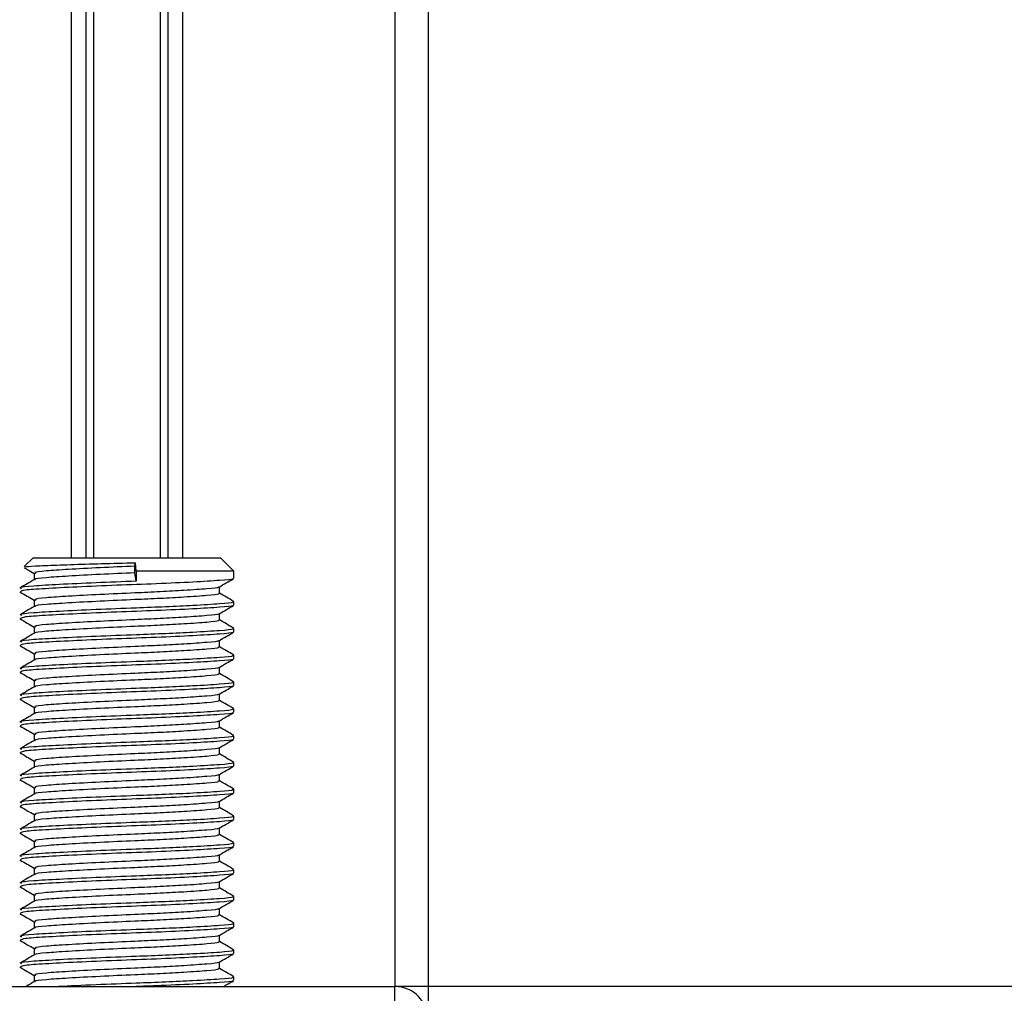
# Model space of a CAD drawing. Header units: millimetres. Extents: x 0 to 420, y 0 to 297.
# Tile 46 of 106: x 138.43 to 142.33, y 199.84 to 203.69. Entities that reach past the tile are written whole.
import ezdxf

# ---------------------------------------------------------------- set-up
doc = ezdxf.new("R2010")
doc.units = ezdxf.units.MM

msp = doc.modelspace()

# ---------------------------------------------------------------- linework, layer by layer
at = {"color": 7, "linetype": 'Continuous', "lineweight": 25}
for p, q in [((139.91248, 233.81157), (139.91248, 199.86487)), ((140.04509, 233.81157), (140.04509, 199.86487)), ((138.63152, 228.61879), (138.63152, 201.56221)), ((138.68902, 228.61879), (138.68902, 201.56221)), ((138.71947, 228.61879), (138.71947, 201.56221)), ((138.98382, 228.61879), (138.98382, 201.56221)), ((139.01427, 228.61879), (139.01427, 201.56221)), ((139.07177, 228.61879), (139.07177, 201.56221)), ((138.48035, 201.56221), (138.44592, 201.52777)), ((138.48035, 201.56221), (139.22294, 201.56221)), ((138.88346, 201.52906), (138.88552, 201.54279)), ((138.88844, 201.50916), (138.88552, 201.54279)), ((139.27598, 201.50916), (139.22294, 201.56221)), ((138.88346, 201.50253), (138.88346, 201.52906)), ((138.88844, 201.46938), (138.88346, 201.50253)), ((138.88844, 201.50916), (138.88844, 201.46938)), ((139.27598, 201.50916), (138.88844, 201.50916)), ((139.27598, 201.48113), (139.27598, 201.50916)), ((138.48473, 201.50097), (138.48473, 201.47522)), ((138.42791, 201.42714), (138.43149, 201.42655)), ((139.21856, 201.42141), (139.21856, 201.44727)), ((138.48473, 201.39489), (138.48473, 201.36913)), ((139.27598, 201.37504), (139.27598, 201.3883)), ((138.42791, 201.32105), (138.43149, 201.32046)), ((139.21856, 201.31533), (139.21856, 201.34119)), ((138.48473, 201.28881), (138.48473, 201.26305)), ((139.27598, 201.26896), (139.27598, 201.28222)), ((139.21856, 201.20924), (139.21856, 201.2351)), ((138.42791, 201.21497), (138.43149, 201.21438)), ((138.48473, 201.18272), (138.48473, 201.15696)), ((139.27598, 201.16287), (139.27598, 201.17614)), ((139.21856, 201.10316), (139.21856, 201.12902)), ((138.42791, 201.10888), (138.43149, 201.1083)), ((138.48473, 201.07664), (138.48473, 201.05088)), ((139.27598, 201.05679), (139.27598, 201.07005)), ((138.42791, 201.0028), (138.43149, 201.00221)), ((139.21856, 200.99708), (139.21856, 201.02294)), ((138.48473, 200.97056), (138.48473, 200.9448)), ((139.27598, 200.95071), (139.27598, 200.96397)), ((139.21856, 200.89099), (139.21856, 200.91685)), ((138.42791, 200.89672), (138.43149, 200.89613)), ((138.48473, 200.86447), (138.48473, 200.83871)), ((139.27598, 200.84462), (139.27598, 200.85788)), ((139.21856, 200.78491), (139.21856, 200.81077)), ((138.42791, 200.79063), (138.43149, 200.79005)), ((138.48473, 200.75839), (138.48473, 200.73263)), ((139.27598, 200.73854), (139.27598, 200.7518)), ((138.42791, 200.68455), (138.43149, 200.68396)), ((139.21856, 200.67883), (139.21856, 200.70468)), ((138.48473, 200.65231), (138.48473, 200.62655)), ((139.27598, 200.63246), (139.27598, 200.64572)), ((138.42791, 200.57847), (138.43149, 200.57788)), ((139.21856, 200.57274), (139.21856, 200.5986)), ((138.48473, 200.54622), (138.48473, 200.52046)), ((139.27598, 200.52637), (139.27598, 200.53963)), ((139.21856, 200.46666), (139.21856, 200.49252)), ((138.42791, 200.47238), (138.43149, 200.4718)), ((138.48473, 200.44014), (138.48473, 200.41438)), ((139.27598, 200.42029), (139.27598, 200.43355)), ((139.21856, 200.36058), (139.21856, 200.38643)), ((138.42791, 200.3663), (138.43149, 200.36571)), ((138.48473, 200.33406), (138.48473, 200.3083)), ((139.27598, 200.31421), (139.27598, 200.32747)), ((138.42791, 200.26022), (138.43149, 200.25963)), ((139.21856, 200.25449), (139.21856, 200.28035)), ((138.48473, 200.22797), (138.48473, 200.20221)), ((139.27598, 200.20812), (139.27598, 200.22138)), ((138.42791, 200.15413), (138.43149, 200.15355)), ((139.21856, 200.14841), (139.21856, 200.17427)), ((138.48473, 200.12189), (138.48473, 200.09613)), ((139.27598, 200.10204), (139.27598, 200.1153)), ((139.21856, 200.04233), (139.21856, 200.06818)), ((138.42791, 200.04805), (138.43149, 200.04746)), ((138.48473, 200.01581), (138.48473, 199.99005)), ((139.27598, 199.99596), (139.27598, 200.00922)), ((139.21856, 199.93624), (139.21856, 199.9621)), ((138.42791, 199.94197), (138.43149, 199.94138)), ((138.48473, 199.90972), (138.48473, 199.88396)), ((139.27598, 199.88987), (139.27598, 199.90313)), ((137.79081, 199.86487), (139.91248, 199.86487)), ((140.04509, 199.86487), (139.91248, 199.86487)), ((139.91248, 199.75879), (139.91248, 199.86487)), ((201.83869, 199.86487), (140.04509, 199.86487)), ((140.04509, 199.86487), (140.04509, 199.74818))]:
    msp.add_line(p, q, dxfattribs=at)
msp.add_arc((139.91248, 199.73227), 0.1326, 0, 90, dxfattribs=at)
for points, knots in [([(138.44867, 201.52502), (138.449, 201.5258), (138.44986, 201.52783), (138.50278, 201.53102), (138.5951, 201.53437), (138.71698, 201.53828), (138.81848, 201.5411), (138.87411, 201.5425), (138.88552, 201.54279)], [0, 0, 0, 0, 0.127965, 0.3355013, 0.5431564, 0.74606, 0.9478924, 1, 1, 1, 1]), ([(138.4456, 201.52298), (138.44965, 201.52063), (138.4627, 201.51308), (138.47574, 201.50552), (138.48473, 201.50031)], [0, 0, 0, 0, 0.3105896, 1, 1, 1, 1]), ([(138.88346, 201.50253), (138.83711, 201.50049), (138.74312, 201.49635), (138.61619, 201.48935), (138.52804, 201.4835), (138.48464, 201.4788), (138.48875, 201.47628), (138.48925, 201.47597)], [0, 0, 0, 0, 0.2397753, 0.4862266, 0.7231599, 0.9662013, 1, 1, 1, 1]), ([(138.88346, 201.52906), (138.83709, 201.52701), (138.74305, 201.52287), (138.61647, 201.51587), (138.52704, 201.51002), (138.48287, 201.50483), (138.48929, 201.50181), (138.491, 201.50101)], [0, 0, 0, 0, 0.2274733, 0.46128, 0.686057, 0.9166289, 1, 1, 1, 1]), ([(138.48599, 201.47594), (138.47639, 201.47038), (138.45718, 201.45925), (138.43797, 201.44813), (138.42836, 201.44257)], [0, 0, 0, 0, 0.4998987, 1, 1, 1, 1]), ([(138.88844, 201.46938), (138.83481, 201.46734), (138.72606, 201.4632), (138.57965, 201.45619), (138.47627, 201.45035), (138.42522, 201.44517), (138.43258, 201.44216), (138.43451, 201.44137)], [0, 0, 0, 0, 0.227753, 0.46184, 0.6868963, 0.9177483, 1, 1, 1, 1]), ([(139.26996, 201.47959), (139.27056, 201.47921), (139.27468, 201.47663), (139.22341, 201.47251), (139.12003, 201.46592), (138.97224, 201.45907), (138.80882, 201.45332), (138.65074, 201.44649), (138.52334, 201.43991), (138.44065, 201.4343), (138.43413, 201.43007), (138.43103, 201.42806)], [0, 0, 0, 0, 0.020946, 0.1431057, 0.2683321, 0.3948123, 0.5164381, 0.6428345, 0.7681974, 0.8902633, 1, 1, 1, 1]), ([(139.21675, 201.44622), (139.22634, 201.45178), (139.24554, 201.4629), (139.26474, 201.47401), (139.27435, 201.47957)], [0, 0, 0, 0, 0.4999098, 1, 1, 1, 1]), ([(138.42894, 201.42653), (138.43855, 201.42097), (138.45715, 201.41021), (138.47574, 201.39944), (138.48473, 201.39423)], [0, 0, 0, 0, 0.5163558, 1, 1, 1, 1]), ([(139.21354, 201.44622), (139.21393, 201.44592), (139.21719, 201.44341), (139.17292, 201.43936), (139.09096, 201.4333), (138.98719, 201.42756), (138.87277, 201.42249), (138.74281, 201.41678), (138.61653, 201.40979), (138.52703, 201.40394), (138.48288, 201.39875), (138.4893, 201.39573), (138.491, 201.39493)], [0, 0, 0, 0, 0.0170089, 0.1395429, 0.2651564, 0.3617182, 0.4550083, 0.5789794, 0.7064021, 0.8289037, 0.9545634, 1, 1, 1, 1]), ([(139.2684, 201.3883), (139.27033, 201.3874), (139.27699, 201.38429), (139.22458, 201.37967), (139.12814, 201.37363), (139.00846, 201.36789), (138.87606, 201.36282), (138.72579, 201.35711), (138.57972, 201.35011), (138.47625, 201.34427), (138.42522, 201.33909), (138.43258, 201.33608), (138.43451, 201.33529)], [0, 0, 0, 0, 0.04826734, 0.16698745, 0.28868792, 0.3822403, 0.47262643, 0.59273734, 0.71618864, 0.8348774, 0.95662262, 1, 1, 1, 1]), ([(139.21203, 201.42143), (139.21367, 201.42054), (139.2194, 201.41743), (139.1741, 201.41282), (139.09072, 201.40678), (138.98725, 201.40104), (138.87274, 201.39597), (138.74289, 201.39026), (138.61625, 201.38326), (138.52803, 201.37742), (138.48464, 201.37272), (138.48875, 201.37019), (138.48925, 201.36989)], [0, 0, 0, 0, 0.0490909, 0.1710963, 0.2961678, 0.392313, 0.4852006, 0.6086368, 0.7355098, 0.8574829, 0.9826005, 1, 1, 1, 1]), ([(139.27493, 201.38953), (139.26533, 201.39509), (139.24654, 201.40597), (139.22774, 201.41685), (139.21856, 201.42217)], [0, 0, 0, 0, 0.5112595, 1, 1, 1, 1]), ([(138.48599, 201.36986), (138.47639, 201.3643), (138.45718, 201.35317), (138.43797, 201.34205), (138.42836, 201.33649)], [0, 0, 0, 0, 0.49989867, 1, 1, 1, 1]), ([(139.26996, 201.3735), (139.27056, 201.37312), (139.27468, 201.37055), (139.22341, 201.36643), (139.12003, 201.35984), (138.97224, 201.35299), (138.80882, 201.34724), (138.65074, 201.3404), (138.52334, 201.33382), (138.44065, 201.32822), (138.43413, 201.32398), (138.43103, 201.32198)], [0, 0, 0, 0, 0.020946, 0.1431057, 0.2683321, 0.3948123, 0.5164381, 0.6428345, 0.7681974, 0.8902633, 1, 1, 1, 1]), ([(139.21675, 201.34013), (139.22634, 201.34569), (139.24554, 201.35682), (139.26474, 201.36793), (139.27435, 201.37349)], [0, 0, 0, 0, 0.4999098, 1, 1, 1, 1]), ([(138.42894, 201.32045), (138.43855, 201.31489), (138.45715, 201.30412), (138.47574, 201.29335), (138.48473, 201.28814)], [0, 0, 0, 0, 0.5163558, 1, 1, 1, 1]), ([(139.21203, 201.31534), (139.21367, 201.31445), (139.2194, 201.31135), (139.1741, 201.30674), (139.09072, 201.3007), (138.98725, 201.29496), (138.87274, 201.28989), (138.74289, 201.28418), (138.61625, 201.27718), (138.52803, 201.27134), (138.48464, 201.26664), (138.48875, 201.26411), (138.48925, 201.2638)], [0, 0, 0, 0, 0.0490909, 0.1710963, 0.2961678, 0.392313, 0.4852006, 0.6086368, 0.7355098, 0.8574829, 0.9826005, 1, 1, 1, 1]), ([(139.21354, 201.34014), (139.21393, 201.33983), (139.21719, 201.33733), (139.17292, 201.33328), (139.09096, 201.32722), (138.98719, 201.32148), (138.87277, 201.31641), (138.74281, 201.3107), (138.61653, 201.3037), (138.52703, 201.29786), (138.48288, 201.29266), (138.4893, 201.28964), (138.491, 201.28884)], [0, 0, 0, 0, 0.0170089, 0.1395429, 0.2651564, 0.3617182, 0.4550083, 0.5789794, 0.7064021, 0.8289037, 0.9545634, 1, 1, 1, 1]), ([(139.27493, 201.28344), (139.26533, 201.28901), (139.24654, 201.29988), (139.22774, 201.31077), (139.21856, 201.31609)], [0, 0, 0, 0, 0.5112595, 1, 1, 1, 1]), ([(139.2684, 201.28222), (139.27033, 201.28132), (139.27699, 201.27821), (139.22458, 201.27359), (139.12814, 201.26755), (139.00846, 201.26181), (138.87606, 201.25674), (138.72579, 201.25103), (138.57972, 201.24403), (138.47625, 201.23819), (138.42522, 201.233), (138.43258, 201.23), (138.43451, 201.22921)], [0, 0, 0, 0, 0.0482673, 0.1669875, 0.2886879, 0.3822403, 0.4726264, 0.5927373, 0.7161886, 0.8348774, 0.9566226, 1, 1, 1, 1]), ([(138.48599, 201.26378), (138.47639, 201.25821), (138.45718, 201.24709), (138.43797, 201.23596), (138.42836, 201.2304)], [0, 0, 0, 0, 0.4998987, 1, 1, 1, 1]), ([(139.26996, 201.26742), (139.27056, 201.26704), (139.27468, 201.26447), (139.22341, 201.26034), (139.12003, 201.25376), (138.97224, 201.24691), (138.80882, 201.24116), (138.65074, 201.23432), (138.52334, 201.22774), (138.44065, 201.22213), (138.43413, 201.2179), (138.43103, 201.21589)], [0, 0, 0, 0, 0.020946, 0.1431057, 0.2683321, 0.3948123, 0.5164381, 0.6428345, 0.7681974, 0.8902633, 1, 1, 1, 1]), ([(139.21354, 201.23405), (139.21393, 201.23375), (139.21719, 201.23125), (139.17292, 201.22719), (139.09096, 201.22114), (138.98719, 201.2154), (138.87277, 201.21033), (138.74281, 201.20461), (138.61653, 201.19762), (138.52703, 201.19177), (138.48288, 201.18658), (138.4893, 201.18356), (138.491, 201.18276)], [0, 0, 0, 0, 0.0170089, 0.1395429, 0.2651564, 0.3617182, 0.4550083, 0.5789794, 0.7064021, 0.8289037, 0.9545634, 1, 1, 1, 1]), ([(139.21675, 201.23405), (139.22634, 201.23961), (139.24554, 201.25073), (139.26474, 201.26185), (139.27435, 201.26741)], [0, 0, 0, 0, 0.4999098, 1, 1, 1, 1]), ([(138.42894, 201.21437), (138.43855, 201.20881), (138.45715, 201.19804), (138.47574, 201.18727), (138.48473, 201.18206)], [0, 0, 0, 0, 0.5163558, 1, 1, 1, 1]), ([(139.21203, 201.20926), (139.21367, 201.20837), (139.2194, 201.20526), (139.1741, 201.20066), (139.09072, 201.19462), (138.98725, 201.18888), (138.87274, 201.18381), (138.74289, 201.17809), (138.61625, 201.1711), (138.52803, 201.16525), (138.48464, 201.16055), (138.48875, 201.15803), (138.48925, 201.15772)], [0, 0, 0, 0, 0.0490909, 0.1710963, 0.2961678, 0.392313, 0.4852006, 0.6086368, 0.7355098, 0.8574829, 0.9826005, 1, 1, 1, 1]), ([(139.27493, 201.17736), (139.26533, 201.18292), (139.24654, 201.1938), (139.22774, 201.20469), (139.21856, 201.21001)], [0, 0, 0, 0, 0.51125952, 1, 1, 1, 1]), ([(138.48599, 201.15769), (138.47639, 201.15213), (138.45718, 201.141), (138.43797, 201.12988), (138.42836, 201.12432)], [0, 0, 0, 0, 0.4998987, 1, 1, 1, 1]), ([(139.2684, 201.17614), (139.27033, 201.17524), (139.27699, 201.17212), (139.22458, 201.16751), (139.12814, 201.16147), (139.00846, 201.15572), (138.87606, 201.15065), (138.72579, 201.14494), (138.57972, 201.13795), (138.47625, 201.1321), (138.42522, 201.12692), (138.43258, 201.12391), (138.43451, 201.12312)], [0, 0, 0, 0, 0.0482673, 0.1669875, 0.2886879, 0.3822403, 0.4726264, 0.5927373, 0.7161886, 0.8348774, 0.9566226, 1, 1, 1, 1]), ([(139.26996, 201.16134), (139.27056, 201.16096), (139.27468, 201.15838), (139.22341, 201.15426), (139.12003, 201.14767), (138.97224, 201.14082), (138.80882, 201.13507), (138.65074, 201.12824), (138.52334, 201.12165), (138.44065, 201.11605), (138.43413, 201.11182), (138.43103, 201.10981)], [0, 0, 0, 0, 0.020946, 0.1431057, 0.2683321, 0.3948123, 0.5164381, 0.6428345, 0.7681974, 0.8902633, 1, 1, 1, 1]), ([(139.21675, 201.12797), (139.22634, 201.13353), (139.24554, 201.14465), (139.26474, 201.15576), (139.27435, 201.16132)], [0, 0, 0, 0, 0.4999098, 1, 1, 1, 1]), ([(139.21354, 201.12797), (139.21393, 201.12767), (139.21719, 201.12516), (139.17292, 201.12111), (139.09096, 201.11505), (138.98719, 201.10931), (138.87277, 201.10424), (138.74281, 201.09853), (138.61653, 201.09153), (138.52703, 201.08569), (138.48288, 201.0805), (138.4893, 201.07748), (138.491, 201.07668)], [0, 0, 0, 0, 0.0170089, 0.1395429, 0.2651564, 0.3617182, 0.4550083, 0.5789794, 0.7064021, 0.8289037, 0.9545634, 1, 1, 1, 1]), ([(138.42894, 201.10828), (138.43855, 201.10272), (138.45715, 201.09196), (138.47574, 201.08119), (138.48473, 201.07598)], [0, 0, 0, 0, 0.5163558, 1, 1, 1, 1]), ([(139.21203, 201.10318), (139.21367, 201.10228), (139.2194, 201.09918), (139.1741, 201.09457), (139.09072, 201.08853), (138.98725, 201.08279), (138.87274, 201.07772), (138.74289, 201.07201), (138.61625, 201.06501), (138.52803, 201.05917), (138.48464, 201.05447), (138.48875, 201.05194), (138.48925, 201.05164)], [0, 0, 0, 0, 0.04909091, 0.17109626, 0.29616782, 0.39231299, 0.48520062, 0.60863681, 0.73550977, 0.85748287, 0.98260048, 1, 1, 1, 1]), ([(139.27493, 201.07128), (139.26533, 201.07684), (139.24654, 201.08772), (139.22774, 201.0986), (139.21856, 201.10392)], [0, 0, 0, 0, 0.5112595, 1, 1, 1, 1]), ([(138.48599, 201.05161), (138.47639, 201.04605), (138.45718, 201.03492), (138.43797, 201.0238), (138.42836, 201.01824)], [0, 0, 0, 0, 0.4998987, 1, 1, 1, 1]), ([(139.2684, 201.07005), (139.27033, 201.06915), (139.27699, 201.06604), (139.22458, 201.06142), (139.12814, 201.05538), (139.00846, 201.04964), (138.87606, 201.04457), (138.72579, 201.03886), (138.57972, 201.03186), (138.47625, 201.02602), (138.42522, 201.02084), (138.43258, 201.01783), (138.43451, 201.01704)], [0, 0, 0, 0, 0.0482673, 0.1669875, 0.2886879, 0.3822403, 0.4726264, 0.5927373, 0.7161886, 0.8348774, 0.9566226, 1, 1, 1, 1]), ([(139.26996, 201.05525), (139.27056, 201.05487), (139.27468, 201.0523), (139.22341, 201.04818), (139.12003, 201.04159), (138.97224, 201.03474), (138.80882, 201.02899), (138.65074, 201.02215), (138.52334, 201.01557), (138.44065, 201.00997), (138.43413, 201.00573), (138.43103, 201.00373)], [0, 0, 0, 0, 0.020946, 0.1431057, 0.2683321, 0.3948123, 0.5164381, 0.6428345, 0.7681974, 0.8902633, 1, 1, 1, 1]), ([(139.21675, 201.02188), (139.22634, 201.02744), (139.24554, 201.03857), (139.26474, 201.04968), (139.27435, 201.05524)], [0, 0, 0, 0, 0.4999098, 1, 1, 1, 1]), ([(138.42894, 201.0022), (138.43855, 200.99664), (138.45715, 200.98587), (138.47574, 200.9751), (138.48473, 200.96989)], [0, 0, 0, 0, 0.5163558, 1, 1, 1, 1]), ([(139.21203, 200.99709), (139.21367, 200.9962), (139.2194, 200.9931), (139.1741, 200.98849), (139.09072, 200.98245), (138.98725, 200.97671), (138.87274, 200.97164), (138.74289, 200.96593), (138.61625, 200.95893), (138.52803, 200.95309), (138.48464, 200.94839), (138.48875, 200.94586), (138.48925, 200.94555)], [0, 0, 0, 0, 0.0490909, 0.1710963, 0.2961678, 0.392313, 0.4852006, 0.6086368, 0.7355098, 0.8574829, 0.9826005, 1, 1, 1, 1]), ([(139.21354, 201.02189), (139.21393, 201.02158), (139.21719, 201.01908), (139.17292, 201.01503), (139.09096, 201.00897), (138.98719, 201.00323), (138.87277, 200.99816), (138.74281, 200.99245), (138.61653, 200.98545), (138.52703, 200.97961), (138.48288, 200.97441), (138.4893, 200.97139), (138.491, 200.97059)], [0, 0, 0, 0, 0.0170089, 0.1395429, 0.2651564, 0.3617182, 0.4550083, 0.5789794, 0.7064021, 0.8289037, 0.9545634, 1, 1, 1, 1]), ([(139.27493, 200.96519), (139.26533, 200.97076), (139.24654, 200.98163), (139.22774, 200.99252), (139.21856, 200.99784)], [0, 0, 0, 0, 0.51125952, 1, 1, 1, 1]), ([(139.2684, 200.96397), (139.27033, 200.96307), (139.27699, 200.95995), (139.22458, 200.95534), (139.12814, 200.9493), (139.00846, 200.94356), (138.87606, 200.93849), (138.72579, 200.93277), (138.57972, 200.92578), (138.47625, 200.91993), (138.42522, 200.91475), (138.43258, 200.91175), (138.43451, 200.91096)], [0, 0, 0, 0, 0.0482673, 0.1669875, 0.2886879, 0.3822403, 0.4726264, 0.5927373, 0.7161886, 0.8348774, 0.9566226, 1, 1, 1, 1]), ([(138.48599, 200.94553), (138.47639, 200.93996), (138.45718, 200.92884), (138.43797, 200.91771), (138.42836, 200.91215)], [0, 0, 0, 0, 0.4998987, 1, 1, 1, 1]), ([(139.26996, 200.94917), (139.27056, 200.94879), (139.27468, 200.94622), (139.22341, 200.94209), (139.12003, 200.9355), (138.97224, 200.92866), (138.80882, 200.92291), (138.65074, 200.91607), (138.52334, 200.90949), (138.44065, 200.90388), (138.43413, 200.89965), (138.43103, 200.89764)], [0, 0, 0, 0, 0.020946, 0.1431057, 0.2683321, 0.3948123, 0.5164381, 0.6428345, 0.7681974, 0.8902633, 1, 1, 1, 1]), ([(139.21675, 200.9158), (139.22634, 200.92136), (139.24554, 200.93248), (139.26474, 200.9436), (139.27435, 200.94916)], [0, 0, 0, 0, 0.4999098, 1, 1, 1, 1]), ([(138.42894, 200.89611), (138.43855, 200.89056), (138.45715, 200.87979), (138.47574, 200.86902), (138.48473, 200.86381)], [0, 0, 0, 0, 0.5163558, 1, 1, 1, 1]), ([(139.21203, 200.89101), (139.21367, 200.89012), (139.2194, 200.88701), (139.1741, 200.88241), (139.09072, 200.87637), (138.98725, 200.87063), (138.87274, 200.86556), (138.74289, 200.85984), (138.61625, 200.85285), (138.52803, 200.847), (138.48464, 200.8423), (138.48875, 200.83978), (138.48925, 200.83947)], [0, 0, 0, 0, 0.04909091, 0.17109626, 0.29616782, 0.39231299, 0.48520062, 0.60863681, 0.73550977, 0.85748287, 0.98260048, 1, 1, 1, 1]), ([(139.21354, 200.9158), (139.21393, 200.9155), (139.21719, 200.913), (139.17292, 200.90894), (139.09096, 200.90288), (138.98719, 200.89715), (138.87277, 200.89208), (138.74281, 200.88636), (138.61653, 200.87937), (138.52703, 200.87352), (138.48288, 200.86833), (138.4893, 200.86531), (138.491, 200.86451)], [0, 0, 0, 0, 0.0170089, 0.1395429, 0.2651564, 0.3617182, 0.4550083, 0.5789794, 0.7064021, 0.8289037, 0.9545634, 1, 1, 1, 1]), ([(139.27493, 200.85911), (139.26533, 200.86467), (139.24654, 200.87555), (139.22774, 200.88644), (139.21856, 200.89176)], [0, 0, 0, 0, 0.51125952, 1, 1, 1, 1]), ([(138.48599, 200.83944), (138.47639, 200.83388), (138.45718, 200.82275), (138.43797, 200.81163), (138.42836, 200.80607)], [0, 0, 0, 0, 0.4998987, 1, 1, 1, 1]), ([(139.2684, 200.85788), (139.27033, 200.85698), (139.27699, 200.85387), (139.22458, 200.84926), (139.12814, 200.84322), (139.00846, 200.83747), (138.87606, 200.8324), (138.72579, 200.82669), (138.57972, 200.8197), (138.47625, 200.81385), (138.42522, 200.80867), (138.43258, 200.80566), (138.43451, 200.80487)], [0, 0, 0, 0, 0.0482673, 0.1669875, 0.2886879, 0.3822403, 0.4726264, 0.5927373, 0.7161886, 0.8348774, 0.9566226, 1, 1, 1, 1]), ([(139.26996, 200.84308), (139.27056, 200.84271), (139.27468, 200.84013), (139.22341, 200.83601), (139.12003, 200.82942), (138.97224, 200.82257), (138.80882, 200.81682), (138.65074, 200.80999), (138.52334, 200.8034), (138.44065, 200.7978), (138.43413, 200.79357), (138.43103, 200.79156)], [0, 0, 0, 0, 0.02094603, 0.1431057, 0.26833207, 0.39481226, 0.5164381, 0.64283453, 0.76819743, 0.89026332, 1, 1, 1, 1]), ([(139.21675, 200.80972), (139.22634, 200.81528), (139.24554, 200.8264), (139.26474, 200.83751), (139.27435, 200.84307)], [0, 0, 0, 0, 0.4999098, 1, 1, 1, 1]), ([(139.21354, 200.80972), (139.21393, 200.80941), (139.21719, 200.80691), (139.17292, 200.80286), (139.09096, 200.7968), (138.98719, 200.79106), (138.87277, 200.78599), (138.74281, 200.78028), (138.61653, 200.77328), (138.52703, 200.76744), (138.48288, 200.76225), (138.4893, 200.75923), (138.491, 200.75843)], [0, 0, 0, 0, 0.0170089, 0.1395429, 0.2651564, 0.3617182, 0.4550083, 0.5789794, 0.7064021, 0.8289037, 0.9545634, 1, 1, 1, 1]), ([(138.42894, 200.79003), (138.43855, 200.78447), (138.45715, 200.77371), (138.47574, 200.76294), (138.48473, 200.75773)], [0, 0, 0, 0, 0.5163558, 1, 1, 1, 1]), ([(139.21203, 200.78492), (139.21367, 200.78403), (139.2194, 200.78093), (139.1741, 200.77632), (139.09072, 200.77028), (138.98725, 200.76454), (138.87274, 200.75947), (138.74289, 200.75376), (138.61625, 200.74676), (138.52803, 200.74092), (138.48464, 200.73622), (138.48875, 200.73369), (138.48925, 200.73339)], [0, 0, 0, 0, 0.0490909, 0.1710963, 0.2961678, 0.392313, 0.4852006, 0.6086368, 0.7355098, 0.8574829, 0.9826005, 1, 1, 1, 1]), ([(139.27493, 200.75303), (139.26533, 200.75859), (139.24654, 200.76947), (139.22774, 200.78035), (139.21856, 200.78567)], [0, 0, 0, 0, 0.5112595, 1, 1, 1, 1]), ([(138.48599, 200.73336), (138.47639, 200.7278), (138.45718, 200.71667), (138.43797, 200.70555), (138.42836, 200.69999)], [0, 0, 0, 0, 0.4998987, 1, 1, 1, 1]), ([(139.2684, 200.7518), (139.27033, 200.7509), (139.27699, 200.74779), (139.22458, 200.74317), (139.12814, 200.73713), (139.00846, 200.73139), (138.87606, 200.72632), (138.72579, 200.72061), (138.57972, 200.71361), (138.47625, 200.70777), (138.42522, 200.70259), (138.43258, 200.69958), (138.43451, 200.69879)], [0, 0, 0, 0, 0.0482673, 0.1669875, 0.2886879, 0.3822403, 0.4726264, 0.5927373, 0.7161886, 0.8348774, 0.9566226, 1, 1, 1, 1]), ([(139.26996, 200.737), (139.27056, 200.73662), (139.27468, 200.73405), (139.22341, 200.72993), (139.12003, 200.72334), (138.97224, 200.71649), (138.80882, 200.71074), (138.65074, 200.7039), (138.52334, 200.69732), (138.44065, 200.69172), (138.43413, 200.68748), (138.43103, 200.68548)], [0, 0, 0, 0, 0.020946, 0.1431057, 0.2683321, 0.3948123, 0.5164381, 0.6428345, 0.7681974, 0.8902633, 1, 1, 1, 1]), ([(139.21675, 200.70363), (139.22634, 200.70919), (139.24554, 200.72032), (139.26474, 200.73143), (139.27435, 200.73699)], [0, 0, 0, 0, 0.4999098, 1, 1, 1, 1]), ([(138.42894, 200.68395), (138.43855, 200.67839), (138.45715, 200.66762), (138.47574, 200.65685), (138.48473, 200.65164)], [0, 0, 0, 0, 0.5163558, 1, 1, 1, 1]), ([(139.21354, 200.70364), (139.21393, 200.70333), (139.21719, 200.70083), (139.17292, 200.69678), (139.09096, 200.69072), (138.98719, 200.68498), (138.87277, 200.67991), (138.74281, 200.6742), (138.61653, 200.6672), (138.52703, 200.66136), (138.48288, 200.65616), (138.4893, 200.65314), (138.491, 200.65234)], [0, 0, 0, 0, 0.0170089, 0.1395429, 0.2651564, 0.3617182, 0.4550083, 0.5789794, 0.7064021, 0.8289037, 0.9545634, 1, 1, 1, 1]), ([(139.2684, 200.64572), (139.27033, 200.64482), (139.27699, 200.6417), (139.22458, 200.63709), (139.12814, 200.63105), (139.00846, 200.62531), (138.87606, 200.62024), (138.72579, 200.61452), (138.57972, 200.60753), (138.47625, 200.60168), (138.42522, 200.5965), (138.43258, 200.5935), (138.43451, 200.59271)], [0, 0, 0, 0, 0.0482673, 0.1669875, 0.2886879, 0.3822403, 0.4726264, 0.5927373, 0.7161886, 0.8348774, 0.9566226, 1, 1, 1, 1]), ([(139.21203, 200.67884), (139.21367, 200.67795), (139.2194, 200.67485), (139.1741, 200.67024), (139.09072, 200.6642), (138.98725, 200.65846), (138.87274, 200.65339), (138.74289, 200.64768), (138.61625, 200.64068), (138.52803, 200.63484), (138.48464, 200.63014), (138.48875, 200.62761), (138.48925, 200.6273)], [0, 0, 0, 0, 0.0490909, 0.1710963, 0.2961678, 0.392313, 0.4852006, 0.6086368, 0.7355098, 0.8574829, 0.9826005, 1, 1, 1, 1]), ([(139.27493, 200.64694), (139.26533, 200.65251), (139.24654, 200.66338), (139.22774, 200.67427), (139.21856, 200.67959)], [0, 0, 0, 0, 0.5112595, 1, 1, 1, 1]), ([(138.48599, 200.62728), (138.47639, 200.62171), (138.45718, 200.61059), (138.43797, 200.59946), (138.42836, 200.5939)], [0, 0, 0, 0, 0.4998987, 1, 1, 1, 1]), ([(139.26996, 200.63092), (139.27056, 200.63054), (139.27468, 200.62796), (139.22341, 200.62384), (139.12003, 200.61725), (138.97224, 200.61041), (138.80882, 200.60466), (138.65074, 200.59782), (138.52334, 200.59124), (138.44065, 200.58563), (138.43413, 200.5814), (138.43103, 200.57939)], [0, 0, 0, 0, 0.02094603, 0.1431057, 0.26833207, 0.39481226, 0.5164381, 0.64283453, 0.76819743, 0.89026332, 1, 1, 1, 1]), ([(139.21675, 200.59755), (139.22634, 200.60311), (139.24554, 200.61423), (139.26474, 200.62535), (139.27435, 200.63091)], [0, 0, 0, 0, 0.4999098, 1, 1, 1, 1]), ([(138.42894, 200.57786), (138.43855, 200.57231), (138.45715, 200.56154), (138.47574, 200.55077), (138.48473, 200.54556)], [0, 0, 0, 0, 0.5163558, 1, 1, 1, 1]), ([(139.21203, 200.57276), (139.21367, 200.57187), (139.2194, 200.56876), (139.1741, 200.56416), (139.09072, 200.55812), (138.98725, 200.55238), (138.87274, 200.5473), (138.74289, 200.54159), (138.61625, 200.5346), (138.52803, 200.52875), (138.48464, 200.52405), (138.48875, 200.52153), (138.48925, 200.52122)], [0, 0, 0, 0, 0.0490909, 0.1710963, 0.2961678, 0.392313, 0.4852006, 0.6086368, 0.7355098, 0.8574829, 0.9826005, 1, 1, 1, 1]), ([(139.21354, 200.59755), (139.21393, 200.59725), (139.21719, 200.59475), (139.17292, 200.59069), (139.09096, 200.58463), (138.98719, 200.5789), (138.87277, 200.57383), (138.74281, 200.56811), (138.61653, 200.56112), (138.52703, 200.55527), (138.48288, 200.55008), (138.4893, 200.54706), (138.491, 200.54626)], [0, 0, 0, 0, 0.0170089, 0.1395429, 0.2651564, 0.3617182, 0.4550083, 0.5789794, 0.7064021, 0.8289037, 0.9545634, 1, 1, 1, 1]), ([(139.27493, 200.54086), (139.26533, 200.54642), (139.24654, 200.5573), (139.22774, 200.56819), (139.21856, 200.57351)], [0, 0, 0, 0, 0.5112595, 1, 1, 1, 1]), ([(139.2684, 200.53963), (139.27033, 200.53873), (139.27699, 200.53562), (139.22458, 200.53101), (139.12814, 200.52497), (139.00846, 200.51922), (138.87606, 200.51415), (138.72579, 200.50844), (138.57972, 200.50145), (138.47625, 200.4956), (138.42522, 200.49042), (138.43258, 200.48741), (138.43451, 200.48662)], [0, 0, 0, 0, 0.0482673, 0.1669875, 0.2886879, 0.3822403, 0.4726264, 0.5927373, 0.7161886, 0.8348774, 0.9566226, 1, 1, 1, 1]), ([(138.48599, 200.52119), (138.47639, 200.51563), (138.45718, 200.5045), (138.43797, 200.49338), (138.42836, 200.48782)], [0, 0, 0, 0, 0.4998987, 1, 1, 1, 1]), ([(139.26996, 200.52483), (139.27056, 200.52446), (139.27468, 200.52188), (139.22341, 200.51776), (139.12003, 200.51117), (138.97224, 200.50432), (138.80882, 200.49857), (138.65074, 200.49173), (138.52334, 200.48515), (138.44065, 200.47955), (138.43413, 200.47531), (138.43103, 200.47331)], [0, 0, 0, 0, 0.02094603, 0.1431057, 0.26833207, 0.39481226, 0.5164381, 0.64283453, 0.76819743, 0.89026332, 1, 1, 1, 1]), ([(139.21354, 200.49147), (139.21393, 200.49116), (139.21719, 200.48866), (139.17292, 200.48461), (139.09096, 200.47855), (138.98719, 200.47281), (138.87277, 200.46774), (138.74281, 200.46203), (138.61653, 200.45503), (138.52703, 200.44919), (138.48288, 200.444), (138.4893, 200.44098), (138.491, 200.44017)], [0, 0, 0, 0, 0.0170089, 0.1395429, 0.2651564, 0.3617182, 0.4550083, 0.5789794, 0.7064021, 0.8289037, 0.9545634, 1, 1, 1, 1]), ([(139.21675, 200.49147), (139.22634, 200.49703), (139.24554, 200.50815), (139.26474, 200.51926), (139.27435, 200.52482)], [0, 0, 0, 0, 0.4999098, 1, 1, 1, 1]), ([(138.42894, 200.47178), (138.43855, 200.46622), (138.45715, 200.45546), (138.47574, 200.44469), (138.48473, 200.43948)], [0, 0, 0, 0, 0.51635581, 1, 1, 1, 1]), ([(139.21203, 200.46667), (139.21367, 200.46578), (139.2194, 200.46268), (139.1741, 200.45807), (139.09072, 200.45203), (138.98725, 200.44629), (138.87274, 200.44122), (138.74289, 200.43551), (138.61625, 200.42851), (138.52803, 200.42267), (138.48464, 200.41797), (138.48875, 200.41544), (138.48925, 200.41513)], [0, 0, 0, 0, 0.0490909, 0.1710963, 0.2961678, 0.392313, 0.4852006, 0.6086368, 0.7355098, 0.8574829, 0.9826005, 1, 1, 1, 1]), ([(139.27493, 200.43478), (139.26533, 200.44034), (139.24654, 200.45122), (139.22774, 200.4621), (139.21856, 200.46742)], [0, 0, 0, 0, 0.5112595, 1, 1, 1, 1]), ([(138.48599, 200.41511), (138.47639, 200.40955), (138.45718, 200.39842), (138.43797, 200.3873), (138.42836, 200.38174)], [0, 0, 0, 0, 0.4998987, 1, 1, 1, 1]), ([(139.2684, 200.43355), (139.27033, 200.43265), (139.27699, 200.42954), (139.22458, 200.42492), (139.12814, 200.41888), (139.00846, 200.41314), (138.87606, 200.40807), (138.72579, 200.40236), (138.57972, 200.39536), (138.47625, 200.38952), (138.42522, 200.38434), (138.43258, 200.38133), (138.43451, 200.38054)], [0, 0, 0, 0, 0.0482673, 0.1669875, 0.2886879, 0.3822403, 0.4726264, 0.5927373, 0.7161886, 0.8348774, 0.9566226, 1, 1, 1, 1]), ([(139.26996, 200.41875), (139.27056, 200.41837), (139.27468, 200.4158), (139.22341, 200.41168), (139.12003, 200.40509), (138.97224, 200.39824), (138.80882, 200.39249), (138.65074, 200.38565), (138.52334, 200.37907), (138.44065, 200.37347), (138.43413, 200.36923), (138.43103, 200.36723)], [0, 0, 0, 0, 0.020946, 0.1431057, 0.2683321, 0.3948123, 0.5164381, 0.6428345, 0.7681974, 0.8902633, 1, 1, 1, 1]), ([(139.21675, 200.38538), (139.22634, 200.39094), (139.24554, 200.40206), (139.26474, 200.41318), (139.27435, 200.41874)], [0, 0, 0, 0, 0.4999098, 1, 1, 1, 1]), ([(139.21354, 200.38539), (139.21393, 200.38508), (139.21719, 200.38258), (139.17292, 200.37853), (139.09096, 200.37247), (138.98719, 200.36673), (138.87277, 200.36166), (138.74281, 200.35595), (138.61653, 200.34895), (138.52703, 200.34311), (138.48288, 200.33791), (138.4893, 200.33489), (138.491, 200.33409)], [0, 0, 0, 0, 0.0170089, 0.1395429, 0.2651564, 0.3617182, 0.4550083, 0.5789794, 0.7064021, 0.8289037, 0.9545634, 1, 1, 1, 1]), ([(138.42894, 200.3657), (138.43855, 200.36014), (138.45715, 200.34937), (138.47574, 200.3386), (138.48473, 200.33339)], [0, 0, 0, 0, 0.5163558, 1, 1, 1, 1]), ([(139.21203, 200.36059), (139.21367, 200.3597), (139.2194, 200.3566), (139.1741, 200.35199), (139.09072, 200.34595), (138.98725, 200.34021), (138.87274, 200.33514), (138.74289, 200.32943), (138.61625, 200.32243), (138.52803, 200.31659), (138.48464, 200.31189), (138.48875, 200.30936), (138.48925, 200.30905)], [0, 0, 0, 0, 0.0490909, 0.1710963, 0.2961678, 0.392313, 0.4852006, 0.6086368, 0.7355098, 0.8574829, 0.9826005, 1, 1, 1, 1]), ([(139.27493, 200.32869), (139.26533, 200.33426), (139.24654, 200.34513), (139.22774, 200.35602), (139.21856, 200.36134)], [0, 0, 0, 0, 0.5112595, 1, 1, 1, 1]), ([(138.48599, 200.30903), (138.47639, 200.30346), (138.45718, 200.29233), (138.43797, 200.28121), (138.42836, 200.27565)], [0, 0, 0, 0, 0.4998987, 1, 1, 1, 1]), ([(139.2684, 200.32747), (139.27033, 200.32657), (139.27699, 200.32345), (139.22458, 200.31884), (139.12814, 200.3128), (139.00846, 200.30706), (138.87606, 200.30199), (138.72579, 200.29627), (138.57972, 200.28928), (138.47625, 200.28343), (138.42522, 200.27825), (138.43258, 200.27524), (138.43451, 200.27445)], [0, 0, 0, 0, 0.0482673, 0.1669875, 0.2886879, 0.3822403, 0.4726264, 0.5927373, 0.7161886, 0.8348774, 0.9566226, 1, 1, 1, 1]), ([(139.26996, 200.31267), (139.27056, 200.31229), (139.27468, 200.30971), (139.22341, 200.30559), (139.12003, 200.299), (138.97224, 200.29216), (138.80882, 200.2864), (138.65074, 200.27957), (138.52334, 200.27299), (138.44065, 200.26738), (138.43413, 200.26315), (138.43103, 200.26114)], [0, 0, 0, 0, 0.02094603, 0.1431057, 0.26833207, 0.39481226, 0.5164381, 0.64283453, 0.76819743, 0.89026332, 1, 1, 1, 1]), ([(139.21675, 200.2793), (139.22634, 200.28486), (139.24554, 200.29598), (139.26474, 200.3071), (139.27435, 200.31266)], [0, 0, 0, 0, 0.4999098, 1, 1, 1, 1]), ([(138.42894, 200.25961), (138.43855, 200.25406), (138.45715, 200.24329), (138.47574, 200.23252), (138.48473, 200.22731)], [0, 0, 0, 0, 0.5163558, 1, 1, 1, 1]), ([(139.21203, 200.25451), (139.21367, 200.25362), (139.2194, 200.25051), (139.1741, 200.24591), (139.09072, 200.23987), (138.98725, 200.23412), (138.87274, 200.22905), (138.74289, 200.22334), (138.61625, 200.21635), (138.52803, 200.2105), (138.48464, 200.2058), (138.48875, 200.20328), (138.48925, 200.20297)], [0, 0, 0, 0, 0.0490909, 0.1710963, 0.2961678, 0.392313, 0.4852006, 0.6086368, 0.7355098, 0.8574829, 0.9826005, 1, 1, 1, 1]), ([(139.21354, 200.2793), (139.21393, 200.279), (139.21719, 200.2765), (139.17292, 200.27244), (139.09096, 200.26638), (138.98719, 200.26065), (138.87277, 200.25557), (138.74281, 200.24986), (138.61653, 200.24287), (138.52703, 200.23702), (138.48288, 200.23183), (138.4893, 200.22881), (138.491, 200.22801)], [0, 0, 0, 0, 0.0170089, 0.1395429, 0.2651564, 0.3617182, 0.4550083, 0.5789794, 0.7064021, 0.8289037, 0.9545634, 1, 1, 1, 1]), ([(139.27493, 200.22261), (139.26533, 200.22817), (139.24654, 200.23905), (139.22774, 200.24994), (139.21856, 200.25526)], [0, 0, 0, 0, 0.5112595, 1, 1, 1, 1]), ([(139.2684, 200.22138), (139.27033, 200.22048), (139.27699, 200.21737), (139.22458, 200.21276), (139.12814, 200.20672), (139.00846, 200.20097), (138.87606, 200.1959), (138.72579, 200.19019), (138.57972, 200.1832), (138.47625, 200.17735), (138.42522, 200.17217), (138.43258, 200.16916), (138.43451, 200.16837)], [0, 0, 0, 0, 0.0482673, 0.1669875, 0.2886879, 0.3822403, 0.4726264, 0.5927373, 0.7161886, 0.8348774, 0.9566226, 1, 1, 1, 1]), ([(138.48599, 200.20294), (138.47639, 200.19738), (138.45718, 200.18625), (138.43797, 200.17513), (138.42836, 200.16957)], [0, 0, 0, 0, 0.4998987, 1, 1, 1, 1]), ([(139.26996, 200.20658), (139.27056, 200.20621), (139.27468, 200.20363), (139.22341, 200.19951), (139.12003, 200.19292), (138.97224, 200.18607), (138.80882, 200.18032), (138.65074, 200.17348), (138.52334, 200.1669), (138.44065, 200.1613), (138.43413, 200.15706), (138.43103, 200.15506)], [0, 0, 0, 0, 0.020946, 0.1431057, 0.2683321, 0.3948123, 0.5164381, 0.6428345, 0.7681974, 0.8902633, 1, 1, 1, 1]), ([(139.21675, 200.17322), (139.22634, 200.17878), (139.24554, 200.1899), (139.26474, 200.20101), (139.27435, 200.20657)], [0, 0, 0, 0, 0.4999098, 1, 1, 1, 1]), ([(138.42894, 200.15353), (138.43855, 200.14797), (138.45715, 200.13721), (138.47574, 200.12644), (138.48473, 200.12123)], [0, 0, 0, 0, 0.5163558, 1, 1, 1, 1]), ([(139.21203, 200.14842), (139.21367, 200.14753), (139.2194, 200.14443), (139.1741, 200.13982), (139.09072, 200.13378), (138.98725, 200.12804), (138.87274, 200.12297), (138.74289, 200.11726), (138.61625, 200.11026), (138.52803, 200.10442), (138.48464, 200.09972), (138.48875, 200.09719), (138.48925, 200.09688)], [0, 0, 0, 0, 0.0490909, 0.1710963, 0.2961678, 0.392313, 0.4852006, 0.6086368, 0.7355098, 0.8574829, 0.9826005, 1, 1, 1, 1]), ([(139.21354, 200.17322), (139.21393, 200.17291), (139.21719, 200.17041), (139.17292, 200.16636), (139.09096, 200.1603), (138.98719, 200.15456), (138.87277, 200.14949), (138.74281, 200.14378), (138.61653, 200.13678), (138.52703, 200.13094), (138.48288, 200.12575), (138.4893, 200.12273), (138.491, 200.12192)], [0, 0, 0, 0, 0.01700891, 0.13954292, 0.26515642, 0.36171819, 0.45500832, 0.57897936, 0.70640208, 0.8289037, 0.95456345, 1, 1, 1, 1]), ([(139.27493, 200.11653), (139.26533, 200.12209), (139.24654, 200.13297), (139.22774, 200.14385), (139.21856, 200.14917)], [0, 0, 0, 0, 0.5112595, 1, 1, 1, 1]), ([(139.2684, 200.1153), (139.27033, 200.1144), (139.27699, 200.11129), (139.22458, 200.10667), (139.12814, 200.10063), (139.00846, 200.09489), (138.87606, 200.08982), (138.72579, 200.08411), (138.57972, 200.07711), (138.47625, 200.07127), (138.42522, 200.06609), (138.43258, 200.06308), (138.43451, 200.06229)], [0, 0, 0, 0, 0.0482673, 0.1669875, 0.2886879, 0.3822403, 0.4726264, 0.5927373, 0.7161886, 0.8348774, 0.9566226, 1, 1, 1, 1]), ([(139.26996, 200.1005), (139.27056, 200.10012), (139.27468, 200.09755), (139.22341, 200.09343), (139.12003, 200.08684), (138.97224, 200.07999), (138.80882, 200.07424), (138.65074, 200.0674), (138.52334, 200.06082), (138.44065, 200.05522), (138.43413, 200.05098), (138.43103, 200.04898)], [0, 0, 0, 0, 0.020946, 0.1431057, 0.2683321, 0.3948123, 0.5164381, 0.6428345, 0.7681974, 0.8902633, 1, 1, 1, 1]), ([(139.21675, 200.06713), (139.22634, 200.07269), (139.24554, 200.08381), (139.26474, 200.09493), (139.27435, 200.10049)], [0, 0, 0, 0, 0.4999098, 1, 1, 1, 1]), ([(138.48599, 200.09686), (138.47639, 200.0913), (138.45718, 200.08017), (138.43797, 200.06905), (138.42836, 200.06349)], [0, 0, 0, 0, 0.4998987, 1, 1, 1, 1]), ([(139.21354, 200.06714), (139.21393, 200.06683), (139.21719, 200.06433), (139.17292, 200.06028), (139.09096, 200.05422), (138.98719, 200.04848), (138.87277, 200.04341), (138.74281, 200.0377), (138.61653, 200.0307), (138.52703, 200.02486), (138.48288, 200.01966), (138.4893, 200.01664), (138.491, 200.01584)], [0, 0, 0, 0, 0.0170089, 0.1395429, 0.2651564, 0.3617182, 0.4550083, 0.5789794, 0.7064021, 0.8289037, 0.9545634, 1, 1, 1, 1]), ([(138.42894, 200.04745), (138.43855, 200.04189), (138.45715, 200.03112), (138.47574, 200.02035), (138.48473, 200.01514)], [0, 0, 0, 0, 0.5163558, 1, 1, 1, 1]), ([(139.21203, 200.04234), (139.21367, 200.04145), (139.2194, 200.03835), (139.1741, 200.03374), (139.09072, 200.0277), (138.98725, 200.02196), (138.87274, 200.01689), (138.74289, 200.01117), (138.61625, 200.00418), (138.52803, 199.99834), (138.48464, 199.99364), (138.48875, 199.99111), (138.48925, 199.9908)], [0, 0, 0, 0, 0.0490909, 0.1710963, 0.2961678, 0.392313, 0.4852006, 0.6086368, 0.7355098, 0.8574829, 0.9826005, 1, 1, 1, 1]), ([(139.27493, 200.01044), (139.26533, 200.01601), (139.24654, 200.02688), (139.22774, 200.03777), (139.21856, 200.04309)], [0, 0, 0, 0, 0.5112595, 1, 1, 1, 1]), ([(138.48599, 199.99078), (138.47639, 199.98521), (138.45718, 199.97408), (138.43797, 199.96296), (138.42836, 199.9574)], [0, 0, 0, 0, 0.4998987, 1, 1, 1, 1]), ([(139.2684, 200.00922), (139.27033, 200.00832), (139.27699, 200.0052), (139.22458, 200.00059), (139.12814, 199.99455), (139.00846, 199.98881), (138.87606, 199.98374), (138.72579, 199.97802), (138.57972, 199.97103), (138.47625, 199.96518), (138.42522, 199.96), (138.43258, 199.95699), (138.43451, 199.9562)], [0, 0, 0, 0, 0.0482673, 0.1669875, 0.2886879, 0.3822403, 0.4726264, 0.5927373, 0.7161886, 0.8348774, 0.9566226, 1, 1, 1, 1]), ([(139.26996, 199.99442), (139.27056, 199.99404), (139.27468, 199.99146), (139.22341, 199.98734), (139.12003, 199.98075), (138.97224, 199.97391), (138.80882, 199.96815), (138.65074, 199.96132), (138.52334, 199.95474), (138.44065, 199.94913), (138.43413, 199.9449), (138.43103, 199.94289)], [0, 0, 0, 0, 0.02094603, 0.1431057, 0.26833207, 0.39481226, 0.5164381, 0.64283453, 0.76819743, 0.89026332, 1, 1, 1, 1]), ([(139.21675, 199.96105), (139.22634, 199.96661), (139.24554, 199.97773), (139.26474, 199.98885), (139.27435, 199.99441)], [0, 0, 0, 0, 0.4999098, 1, 1, 1, 1]), ([(139.21354, 199.96105), (139.21393, 199.96075), (139.21719, 199.95825), (139.17292, 199.95419), (139.09096, 199.94813), (138.98719, 199.9424), (138.87277, 199.93732), (138.74281, 199.93161), (138.61653, 199.92462), (138.52703, 199.91877), (138.48288, 199.91358), (138.4893, 199.91056), (138.491, 199.90976)], [0, 0, 0, 0, 0.0170089, 0.1395429, 0.2651564, 0.3617182, 0.4550083, 0.5789794, 0.7064021, 0.8289037, 0.9545634, 1, 1, 1, 1]), ([(138.42894, 199.94136), (138.43855, 199.93581), (138.45715, 199.92504), (138.47574, 199.91427), (138.48473, 199.90906)], [0, 0, 0, 0, 0.5163558, 1, 1, 1, 1]), ([(139.21203, 199.93626), (139.21367, 199.93537), (139.2194, 199.93226), (139.1741, 199.92766), (139.09072, 199.92162), (138.98725, 199.91587), (138.87274, 199.9108), (138.74289, 199.90509), (138.61625, 199.8981), (138.52803, 199.89225), (138.48464, 199.88755), (138.48875, 199.88503), (138.48925, 199.88472)], [0, 0, 0, 0, 0.0490909, 0.1710963, 0.2961678, 0.392313, 0.4852006, 0.6086368, 0.7355098, 0.8574829, 0.9826005, 1, 1, 1, 1]), ([(139.2684, 199.90313), (139.27033, 199.90223), (139.27699, 199.89912), (139.2246, 199.8945), (139.12809, 199.88846), (139.0086, 199.88272), (138.87548, 199.87765), (138.72877, 199.87198), (138.61942, 199.86708), (138.58318, 199.86493), (138.58214, 199.86487)], [0, 0, 0, 0, 0.0670526, 0.2319777, 0.4010431, 0.5310054, 0.6565692, 0.8234264, 0.994924, 1, 1, 1, 1]), ([(139.27493, 199.90436), (139.26533, 199.90992), (139.24654, 199.9208), (139.22774, 199.93169), (139.21856, 199.93701)], [0, 0, 0, 0, 0.51125952, 1, 1, 1, 1]), ([(138.48599, 199.88469), (138.47639, 199.87913), (138.46498, 199.87252), (138.45357, 199.86592), (138.45177, 199.86487)], [0, 0, 0, 0, 0.8418497, 1, 1, 1, 1]), ([(139.26996, 199.88833), (139.27056, 199.88796), (139.27468, 199.88538), (139.22345, 199.88126), (139.11987, 199.87467), (138.99617, 199.86891), (138.91463, 199.86587), (138.88771, 199.86487)], [0, 0, 0, 0, 0.045817, 0.3130269, 0.5869448, 0.8636053, 1, 1, 1, 1]), ([(139.23385, 199.86487), (139.23774, 199.86713), (139.25124, 199.87495), (139.26474, 199.88276), (139.27435, 199.88832)], [0, 0, 0, 0, 0.2887283, 1, 1, 1, 1])]:
    msp.add_open_spline(points, degree=3, knots=knots, dxfattribs=at)

doc.saveas('drawing.dxf')
